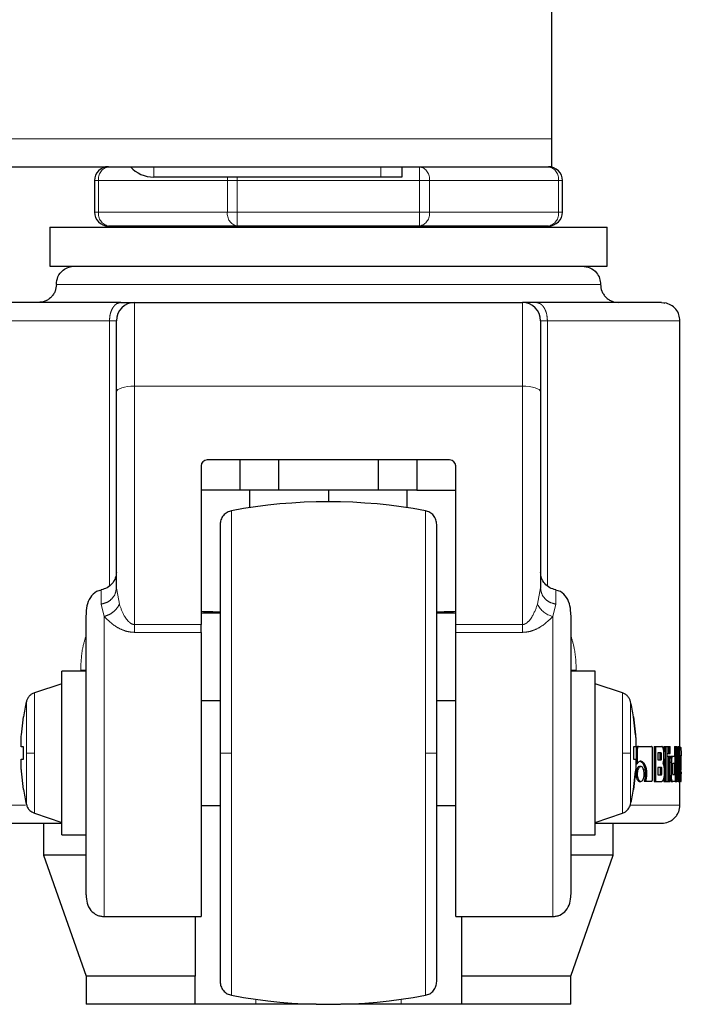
# Model space of a CAD drawing. Header units: millimetres. Extents: x 27 to 265, y 60 to 148.
# Tile 75 of 78: x 262.74 to 264.64, y 60.47 to 63.29. Entities that reach past the tile are written whole.
import ezdxf

# ---------------------------------------------------------------- set-up
doc = ezdxf.new("R2010")
doc.units = ezdxf.units.MM
doc.linetypes.add('PHANTOM', pattern=[12.7, 6.35, -1.27, 1.27, -1.27, 1.27, -1.27])

msp = doc.modelspace()

# ---------------------------------------------------------------- linework, layer by layer
at = {"color": 7, "linetype": 'Continuous', "lineweight": 25}
for p, q in [((264.2678, 62.9507), (264.2678, 64.0907)), ((264.2678, 62.8707), (264.2678, 62.9507)), ((234.1478, 62.8707), (264.2678, 62.8707)), ((263.8378, 62.8707), (263.8378, 62.8407)), ((262.9578, 62.8307), (262.9578, 62.7407)), ((263.7778, 62.8407), (263.1278, 62.8407)), ((263.8378, 62.8407), (263.7778, 62.8407)), ((264.2978, 62.7407), (264.2978, 62.8307)), ((262.8297, 62.6972), (262.8297, 62.5857)), ((262.8297, 62.6972), (263.6278, 62.6972)), ((263.3668, 62.7007), (262.9978, 62.7007)), ((263.0278, 62.7007), (263.0278, 62.6972)), ((263.8888, 62.7007), (263.3668, 62.7007)), ((263.6278, 62.6972), (264.4259, 62.6972)), ((264.2578, 62.7007), (263.8888, 62.7007)), ((264.2278, 62.6972), (264.2278, 62.7007)), ((264.4259, 62.5857), (264.4259, 62.6972)), ((262.8297, 62.5857), (263.6278, 62.5857)), ((263.6278, 62.5857), (264.4259, 62.5857)), ((263.0726, 62.4816), (264.183, 62.4816)), ((264.6341, 61.1827), (264.6341, 62.4295)), ((263.0205, 61.6642), (263.0205, 62.2257)), ((264.2351, 62.2257), (264.2351, 61.6642)), ((263.2634, 62.0131), (263.2634, 61.5588)), ((263.9748, 62.0305), (263.2808, 62.0305)), ((263.3744, 62.0305), (263.3744, 61.9437)), ((263.4855, 61.9437), (263.4855, 62.0305)), ((263.7701, 62.0305), (263.7701, 61.9437)), ((263.8812, 62.0305), (263.8812, 61.9437)), ((263.9922, 61.5588), (263.9922, 62.0131)), ((263.3744, 61.9437), (263.2634, 61.9437)), ((263.4855, 61.9437), (263.3744, 61.9437)), ((263.4022, 61.9437), (263.4022, 61.8936)), ((263.7701, 61.9437), (263.4855, 61.9437)), ((263.6278, 61.9437), (263.6278, 61.9107)), ((263.8812, 61.9437), (263.7701, 61.9437)), ((263.8534, 61.8936), (263.8534, 61.9437)), ((263.8812, 61.9437), (263.9922, 61.9437)), ((263.0207, 61.6585), (263.0198, 61.6563)), ((263.0216, 61.6585), (263.0205, 61.6642)), ((264.2358, 61.6563), (264.2349, 61.6585)), ((263.2634, 61.5921), (263.3161, 61.5921)), ((263.9397, 61.5921), (263.9922, 61.5921)), ((263.2634, 61.5365), (263.2634, 61.5588)), ((263.9922, 61.5365), (263.9922, 61.5588)), ((263.2634, 61.5365), (263.2634, 60.7222)), ((263.9922, 60.7222), (263.9922, 61.5365)), ((262.9338, 61.4249), (262.8644, 61.4249)), ((262.8644, 61.1907), (262.8644, 61.4249)), ((264.3912, 61.4249), (264.3218, 61.4249)), ((264.3912, 61.1907), (264.3912, 61.4249)), ((262.8644, 61.3894), (262.7858, 61.3632)), ((264.4698, 61.3632), (264.3912, 61.3894)), ((263.3178, 61.3407), (263.2634, 61.3407)), ((263.9922, 61.3407), (263.9378, 61.3407)), ((262.7487, 61.2428), (262.7549, 61.2948)), ((262.7549, 61.2948), (262.7546, 61.2948)), ((264.5007, 61.2948), (264.501, 61.2948)), ((264.5007, 61.2948), (264.5069, 61.2428)), ((264.5069, 61.2428), (264.5007, 61.2948)), ((262.7549, 61.2081), (262.7487, 61.2081)), ((262.7549, 61.1734), (262.7549, 61.2081)), ((264.5069, 61.2081), (264.5007, 61.2081)), ((264.5007, 61.2081), (264.5007, 61.1734)), ((264.5069, 61.2081), (264.5007, 61.2081)), ((264.5085, 61.2009), (264.5085, 61.1597)), ((264.5085, 61.2009), (264.512, 61.2009)), ((264.512, 61.2009), (264.512, 61.1597)), ((264.5126, 61.2094), (264.5161, 61.2094)), ((264.5161, 61.2094), (264.5526, 61.2094)), ((264.556, 61.1182), (264.556, 61.2009)), ((264.5602, 61.2094), (264.5602, 61.1094)), ((264.5602, 61.2094), (264.5639, 61.2094)), ((264.5639, 61.2094), (264.5639, 61.1094)), ((264.5639, 61.2094), (264.5821, 61.2094)), ((264.5883, 61.2094), (264.5883, 61.1939)), ((264.5883, 61.2094), (264.5921, 61.2094)), ((264.5921, 61.2094), (264.5921, 61.1094)), ((264.5921, 61.2094), (264.5979, 61.2094)), ((264.5979, 61.1094), (264.5979, 61.2094)), ((264.5979, 61.2094), (264.6013, 61.2094)), ((264.6013, 61.2094), (264.6013, 61.1894)), ((264.6013, 61.2094), (264.6065, 61.2094)), ((264.6065, 61.1894), (264.6065, 61.2094)), ((264.6181, 61.2094), (264.6181, 61.1815)), ((264.6181, 61.2094), (264.622, 61.2094)), ((264.622, 61.2094), (264.622, 61.1094)), ((264.622, 61.2094), (264.6254, 61.2094)), ((264.6254, 61.1094), (264.6254, 61.2094)), ((264.6282, 61.2094), (264.6282, 61.1814)), ((264.6282, 61.2094), (264.6321, 61.2094)), ((264.6321, 61.2094), (264.6321, 61.1094)), ((264.6321, 61.2094), (264.6341, 61.2094)), ((264.6341, 61.1094), (264.6341, 61.2094)), ((264.6341, 61.2071), (264.6361, 61.2071)), ((262.7487, 61.1734), (262.7549, 61.1734)), ((262.7487, 61.1734), (262.7549, 61.1734)), ((262.8644, 60.9565), (262.8644, 61.1907)), ((264.3912, 60.9565), (264.3912, 61.1907)), ((264.5007, 61.1734), (264.5069, 61.1734)), ((264.58, 61.191), (264.5712, 61.191)), ((264.5712, 61.191), (264.5712, 61.1712)), ((264.5712, 61.1712), (264.58, 61.1712)), ((264.5779, 61.1762), (264.5779, 61.186)), ((264.5817, 61.186), (264.5779, 61.186)), ((264.5779, 61.1762), (264.5817, 61.1762)), ((264.5817, 61.1762), (264.5817, 61.186)), ((264.588, 61.1789), (264.588, 61.1909)), ((264.5883, 61.174), (264.5883, 61.1494)), ((264.5979, 61.1894), (264.6013, 61.1894)), ((264.5979, 61.1814), (264.6013, 61.1814)), ((264.6013, 61.1894), (264.6065, 61.1894)), ((264.6013, 61.1814), (264.6013, 61.1094)), ((264.6013, 61.1814), (264.6065, 61.1814)), ((264.6065, 61.1094), (264.6065, 61.1814)), ((264.6065, 61.1645), (264.6095, 61.1645)), ((264.6095, 61.1815), (264.6134, 61.1815)), ((264.6095, 61.1645), (264.6095, 61.1264)), ((264.6134, 61.1815), (264.6201, 61.1815)), ((264.6201, 61.162), (264.6201, 61.1815)), ((264.6254, 61.1814), (264.6284, 61.1814)), ((264.6284, 61.1814), (264.6313, 61.1814)), ((264.6287, 61.1472), (264.6313, 61.1814)), ((264.6341, 61.1827), (264.6363, 61.1827)), ((264.6341, 61.1654), (264.6352, 61.1654)), ((264.6352, 61.1654), (264.6352, 61.1267)), ((264.6363, 61.1827), (264.6376, 61.1827)), ((264.6374, 61.1664), (264.6367, 61.1664)), ((264.6373, 61.1829), (264.6373, 61.1827)), ((264.638, 61.1479), (264.638, 61.1654)), ((262.7549, 61.0866), (262.7487, 61.1387)), ((264.5069, 61.1387), (264.5007, 61.0866)), ((264.5007, 61.0866), (264.5069, 61.1387)), ((264.5085, 61.1597), (264.512, 61.1597)), ((264.5185, 61.1523), (264.5221, 61.1523)), ((264.5808, 61.1496), (264.5712, 61.1496)), ((264.5712, 61.1496), (264.5712, 61.1284)), ((264.5787, 61.1335), (264.5787, 61.1446)), ((264.5825, 61.1446), (264.5787, 61.1446)), ((264.5825, 61.1335), (264.5825, 61.1446)), ((264.5886, 61.1421), (264.5886, 61.1279)), ((264.614, 61.1345), (264.614, 61.157)), ((264.6151, 61.162), (264.6201, 61.162)), ((264.6181, 61.162), (264.6181, 61.1295)), ((264.6254, 61.1472), (264.6257, 61.1472)), ((264.6318, 61.1094), (264.6287, 61.1472)), ((264.6364, 61.1615), (264.6364, 61.1506)), ((264.6376, 61.1613), (264.6364, 61.1613)), ((264.6364, 61.1506), (264.6376, 61.1596)), ((264.6376, 61.1596), (264.6364, 61.1596)), ((264.6364, 61.1326), (264.638, 61.1479)), ((264.6373, 61.1371), (264.6373, 61.1307)), ((264.6376, 61.1596), (264.6376, 61.1613)), ((264.5084, 61.1309), (264.5119, 61.1309)), ((264.5185, 61.1094), (264.5221, 61.1094)), ((264.5315, 61.1097), (264.5351, 61.1097)), ((264.535, 61.131), (264.5386, 61.131)), ((264.5351, 61.1097), (264.5526, 61.1097)), ((264.5602, 61.1094), (264.5639, 61.1094)), ((264.5639, 61.1094), (264.5827, 61.1094)), ((264.5712, 61.1284), (264.5808, 61.1284)), ((264.5825, 61.1335), (264.5787, 61.1335)), ((264.5883, 61.1219), (264.5883, 61.1094)), ((264.5883, 61.1094), (264.5921, 61.1094)), ((264.5921, 61.1094), (264.5979, 61.1094)), ((264.5979, 61.1094), (264.6013, 61.1094)), ((264.6013, 61.1094), (264.6065, 61.1094)), ((264.6065, 61.1264), (264.6095, 61.1264)), ((264.6095, 61.1094), (264.6134, 61.1094)), ((264.6201, 61.1094), (264.6134, 61.1094)), ((264.6151, 61.1295), (264.6201, 61.1295)), ((264.6201, 61.1295), (264.6201, 61.1094)), ((264.6201, 61.1094), (264.622, 61.1094)), ((264.622, 61.1094), (264.6254, 61.1094)), ((264.6289, 61.1094), (264.6254, 61.1094)), ((264.6289, 61.1094), (264.6318, 61.1094)), ((264.6318, 61.1094), (264.6321, 61.1094)), ((264.6321, 61.1094), (264.6341, 61.1094)), ((264.6341, 61.1267), (264.6352, 61.1267)), ((264.6341, 61.0415), (264.6341, 61.1094)), ((264.6363, 61.1094), (264.6341, 61.1094)), ((264.6363, 61.1094), (264.638, 61.1094)), ((264.6366, 61.1298), (264.638, 61.1298)), ((264.638, 61.1094), (264.638, 61.1298)), ((262.7546, 61.0866), (262.7549, 61.0866)), ((264.501, 61.0866), (264.5007, 61.0866)), ((263.2634, 61.0407), (263.3178, 61.0407)), ((263.9378, 61.0407), (263.9922, 61.0407)), ((262.7858, 61.0182), (262.8644, 60.992)), ((264.3912, 60.992), (264.4698, 61.0182)), ((262.8123, 60.9894), (262.8123, 60.8981)), ((264.4433, 60.8981), (264.4433, 60.9894)), ((262.8644, 60.9565), (262.9338, 60.9565)), ((264.3218, 60.9565), (264.3912, 60.9565)), ((262.8123, 60.8981), (262.9338, 60.5511)), ((262.9326, 60.8981), (262.8123, 60.8981)), ((264.3218, 60.5511), (264.4433, 60.8981)), ((264.4433, 60.8981), (264.3247, 60.8981)), ((262.9858, 60.7222), (263.2634, 60.7222)), ((263.2461, 60.7222), (263.2461, 60.5511)), ((263.9922, 60.7222), (264.2698, 60.7222)), ((264.0095, 60.5511), (264.0095, 60.7222)), ((262.9338, 60.5511), (262.9338, 60.4711)), ((263.2461, 60.5511), (262.9338, 60.5511)), ((263.2461, 60.4711), (263.2461, 60.5511)), ((264.3218, 60.5511), (264.0095, 60.5511)), ((264.0095, 60.4711), (264.0095, 60.5511)), ((264.3218, 60.4711), (264.3218, 60.5511)), ((263.2461, 60.4711), (262.9338, 60.4711)), ((263.4196, 60.4711), (263.2461, 60.4711)), ((263.5924, 60.4711), (263.4196, 60.4711)), ((263.836, 60.4711), (263.6632, 60.4711)), ((264.0095, 60.4711), (263.836, 60.4711)), ((264.3218, 60.4711), (264.0095, 60.4711))]:
    msp.add_line(p, q, dxfattribs=at)
at = {"color": 8, "linetype": 'PHANTOM', "lineweight": 18}
for p, q in [((234.1478, 62.9507), (264.2678, 62.9507)), ((263.1278, 62.8707), (263.1278, 62.8407)), ((263.7778, 62.8407), (263.7778, 62.8707)), ((263.8888, 62.8707), (263.8888, 62.8307)), ((262.9695, 62.8307), (262.9578, 62.8307)), ((262.9695, 62.7407), (262.9695, 62.8307)), ((262.9695, 62.8307), (263.3386, 62.8307)), ((263.3386, 62.8307), (263.3386, 62.7407)), ((263.3386, 62.8307), (263.3668, 62.8307)), ((263.3668, 62.8307), (263.3668, 62.8407)), ((263.3668, 62.8307), (263.8888, 62.8307)), ((263.3668, 62.7407), (263.3668, 62.8307)), ((263.8888, 62.8307), (263.8888, 62.7407)), ((263.917, 62.8307), (263.8888, 62.8307)), ((263.917, 62.7407), (263.917, 62.8307)), ((263.917, 62.8307), (264.2861, 62.8307)), ((264.2861, 62.8307), (264.2861, 62.7407)), ((264.2978, 62.8307), (264.2861, 62.8307)), ((262.9695, 62.7407), (262.9578, 62.7407)), ((262.9695, 62.7407), (263.3386, 62.7407)), ((263.3386, 62.7407), (263.3668, 62.7407)), ((263.3668, 62.7407), (263.8888, 62.7407)), ((263.3668, 62.7007), (263.3668, 62.7407)), ((263.917, 62.7407), (263.8888, 62.7407)), ((263.8888, 62.7407), (263.8888, 62.7007)), ((263.917, 62.7407), (264.2861, 62.7407)), ((264.2978, 62.7407), (264.2861, 62.7407)), ((262.8488, 62.5336), (264.4068, 62.5336)), ((263.0726, 62.2418), (263.0726, 62.4816)), ((264.183, 62.4816), (264.183, 62.2418)), ((264.5909, 62.4797), (264.5809, 62.4816)), ((262.6215, 62.4295), (263.0009, 62.4295)), ((263.0009, 62.4295), (263.0009, 61.67)), ((263.0205, 62.4295), (263.0009, 62.4295)), ((264.2547, 62.4295), (264.2351, 62.4295)), ((264.2547, 61.67), (264.2547, 62.4295)), ((264.2547, 62.4295), (264.6341, 62.4295)), ((263.0726, 61.5588), (263.0726, 62.2418)), ((263.0726, 62.2418), (264.183, 62.2418)), ((264.183, 61.5588), (264.183, 62.2418)), ((263.3504, 61.8848), (263.3504, 61.1907)), ((263.9052, 61.8848), (263.9052, 61.1907)), ((263.0292, 61.6169), (263.0216, 61.6585)), ((264.2264, 61.6169), (264.2351, 61.6642)), ((262.9772, 61.6174), (262.9858, 61.5823)), ((264.2784, 61.6174), (264.2698, 61.5823)), ((262.9858, 60.7222), (262.9858, 61.5823)), ((263.0726, 61.5588), (263.0726, 61.5365)), ((263.2634, 61.5588), (263.0726, 61.5588)), ((264.183, 61.5588), (263.9922, 61.5588)), ((264.2698, 61.5823), (264.2698, 60.7222)), ((263.0726, 61.5365), (263.2634, 61.5365)), ((263.9922, 61.5365), (264.183, 61.5365)), ((262.9338, 61.4277), (262.9184, 61.4277)), ((262.9184, 61.4277), (262.9184, 61.4249)), ((264.3372, 61.4277), (264.3218, 61.4277)), ((264.3372, 61.4249), (264.3372, 61.4277)), ((262.7858, 61.1907), (262.7858, 61.3632)), ((264.4698, 61.3632), (264.4698, 61.1907)), ((262.763, 61.338), (262.763, 61.1907)), ((264.4926, 61.1907), (264.4926, 61.338)), ((262.763, 61.1907), (262.763, 61.0434)), ((262.7858, 61.0182), (262.7858, 61.1907)), ((263.3504, 61.1907), (263.3504, 60.4966)), ((263.9052, 61.1907), (263.9052, 60.4966)), ((264.4698, 61.1907), (264.4698, 61.0182)), ((264.4926, 61.0434), (264.4926, 61.1907)), ((264.6373, 61.1829), (264.6341, 61.1829)), ((262.7607, 61.0415), (262.6215, 61.0415)), ((264.6341, 61.0415), (264.4936, 61.0415)), ((263.4196, 60.4711), (263.4196, 60.4852)), ((263.836, 60.4852), (263.836, 60.4711))]:
    msp.add_line(p, q, dxfattribs=at)
at = {"color": 8, "linetype": 'PHANTOM', "lineweight": 18, "flags": 128}
for points in [[(263.3395, 62.8407), (263.3391, 62.8385), (263.3386, 62.8307)], [(263.0205, 62.2257), (263.0215, 62.2289), (263.0245, 62.2319), (263.0293, 62.2346), (263.0358, 62.2371), (263.0437, 62.2391), (263.0527, 62.2406), (263.0624, 62.2415), (263.0726, 62.2418)], [(264.183, 62.2418), (264.1932, 62.2415), (264.2029, 62.2406), (264.2119, 62.2391), (264.2198, 62.2371), (264.2263, 62.2346), (264.2311, 62.2319), (264.2341, 62.2289), (264.2351, 62.2257)]]:
    msp.add_lwpolyline(points, dxfattribs=at)
at = {"color": 7, "linetype": 'Continuous', "lineweight": 25, "flags": 128}
msp.add_lwpolyline([(264.5809, 62.4816), (264.5883, 62.4806), (264.5905, 62.4799)], dxfattribs=at)
at = {"color": 7, "linetype": 'Continuous', "lineweight": 25}
for centre, radius, start, end in [((262.9978, 62.8307), 0.04, 90, 180), ((263.1278, 62.9307), 0.09, 221.8103, 270), ((264.2578, 62.8307), 0.04, 0, 90), ((262.9978, 62.7407), 0.04, 180, 270), ((264.2578, 62.7407), 0.04, 270, 360), ((263.0726, 62.4295), 0.0521, 90, 180), ((264.183, 62.4295), 0.0521, 0, 90), ((263.2808, 62.0131), 0.0174, 90, 180), ((263.9748, 62.0131), 0.0174, 0, 90), ((263.6278, 60.4107), 1.5, 79.3429, 100.6571), ((263.4089, 61.1907), 0.6625, 167.1521, 170.9599), ((263.8467, 61.1907), 0.6625, 9.0401, 12.8479), ((263.4089, 61.1907), 0.6625, 189.0401, 192.8479), ((263.8467, 61.1907), 0.6625, 347.1521, 350.9599), ((263.6278, 61.9707), 1.5, 259.3429, 280.6571)]:
    msp.add_arc(centre, radius, start, end, dxfattribs=at)
at = {"color": 8, "linetype": 'PHANTOM', "lineweight": 18}
for centre, radius, start, end in [((263.0049, 62.8357), 0.0357, 101.4217, 188.0496), ((263.8817, 62.8357), 0.0357, 351.9505, 78.5783), ((264.2507, 62.8357), 0.0357, 351.9505, 78.5782), ((263.0049, 62.7357), 0.0357, 171.9504, 258.5782), ((263.3739, 62.7357), 0.0357, 171.9505, 258.5783), ((263.8817, 62.7357), 0.0357, 281.4217, 8.0495), ((264.2507, 62.7357), 0.0357, 281.4218, 8.0494), ((264.2847, 61.6455), 0.065, 206.1127, 256.6969)]:
    msp.add_arc(centre, radius, start, end, dxfattribs=at)
at = {"color": 7, "linetype": 'Continuous', "lineweight": 25}
for start_param, end_param in [(4.257536, 4.328169), (5.097181, 5.167242)]:
    msp.add_ellipse((263.6278, 61.6468), major_axis=(0.8294, 0), ratio=0.067037, start_param=start_param, end_param=end_param, dxfattribs=at)
for points, knots in [([(262.8488, 62.5336), (262.8497, 62.541), (262.8516, 62.5564), (262.8657, 62.5738), (262.8832, 62.584), (262.8951, 62.5851), (262.9008, 62.5857)], [0, 0, 0, 0, 0.270261, 0.562429, 0.789736, 1, 1, 1, 1]), ([(264.3548, 62.5857), (264.3622, 62.5848), (264.3775, 62.5828), (264.395, 62.5688), (264.4051, 62.5513), (264.4063, 62.5393), (264.4068, 62.5336)], [0, 0, 0, 0, 0.270261, 0.56243, 0.789736, 1, 1, 1, 1]), ([(262.8488, 62.5336), (262.8481, 62.5271), (262.847, 62.517), (262.8405, 62.5049), (262.8338, 62.4965), (262.8255, 62.4898), (262.8133, 62.4833), (262.8033, 62.4823), (262.7967, 62.4816)], [0, 0, 0, 0, 0.239457, 0.368361, 0.500001, 0.631641, 0.760544, 1, 1, 1, 1]), ([(264.4068, 62.5336), (264.4075, 62.5271), (264.4086, 62.517), (264.4151, 62.5049), (264.4218, 62.4965), (264.4301, 62.4898), (264.4423, 62.4833), (264.4523, 62.4823), (264.4589, 62.4816)], [0, 0, 0, 0, 0.239457, 0.368361, 0.5, 0.631639, 0.760543, 1, 1, 1, 1]), ([(263.0333, 62.4816), (263.0053, 62.4816), (262.9487, 62.4816), (262.8746, 62.4816), (262.8096, 62.4816), (262.756, 62.4816), (262.715, 62.4816), (262.6877, 62.4816), (262.6729, 62.4816), (262.6741, 62.4816), (262.6747, 62.4816)], [0, 0, 0, 0, 0.1219209, 0.2464435, 0.3727627, 0.5000004, 0.6272377, 0.7535573, 0.8780799, 1, 1, 1, 1]), ([(263.0333, 62.4816), (263.039, 62.4816), (263.0506, 62.4816), (263.063, 62.4816), (263.0711, 62.4816), (263.0721, 62.4816), (263.0726, 62.4816)], [0, 0, 0, 0, 0.246818, 0.500002, 0.753175, 1, 1, 1, 1]), ([(264.2223, 62.4816), (264.2165, 62.4816), (264.205, 62.4816), (264.1926, 62.4816), (264.1845, 62.4816), (264.1835, 62.4816), (264.183, 62.4816)], [0, 0, 0, 0, 0.246818, 0.500002, 0.753175, 1, 1, 1, 1]), ([(264.5809, 62.4816), (264.5815, 62.4816), (264.5827, 62.4816), (264.5679, 62.4816), (264.5406, 62.4816), (264.4996, 62.4816), (264.446, 62.4816), (264.3809, 62.4816), (264.3068, 62.4816), (264.2503, 62.4816), (264.2223, 62.4816)], [0, 0, 0, 0, 0.12192, 0.246443, 0.372762, 0.5, 0.627237, 0.753557, 0.878079, 1, 1, 1, 1]), ([(264.6337, 62.4295), (264.6333, 62.4351), (264.6327, 62.4464), (264.6235, 62.4627), (264.6091, 62.4754), (264.5969, 62.4789), (264.5909, 62.4806)], [0, 0, 0, 0, 0.246559, 0.500196, 0.753944, 1, 1, 1, 1]), ([(263.0205, 62.2257), (263.0205, 62.2396), (263.0205, 62.2678), (263.0205, 62.307), (263.0205, 62.3431), (263.0205, 62.3742), (263.0205, 62.3991), (263.0205, 62.4168), (263.0205, 62.4276), (263.0205, 62.4289), (263.0205, 62.4295)], [0, 0, 0, 0, 0.119581, 0.243689, 0.37101, 0.499999, 0.62899, 0.756311, 0.880419, 1, 1, 1, 1]), ([(264.2351, 62.4295), (264.2351, 62.4289), (264.2351, 62.4276), (264.2351, 62.4168), (264.2351, 62.3991), (264.2351, 62.3742), (264.2351, 62.3431), (264.2351, 62.307), (264.2351, 62.2678), (264.2351, 62.2396), (264.2351, 62.2257)], [0, 0, 0, 0, 0.119581, 0.243689, 0.37101, 0.500001, 0.62899, 0.756311, 0.880419, 1, 1, 1, 1]), ([(263.3504, 61.8848), (263.3461, 61.8836), (263.3372, 61.881), (263.3264, 61.8715), (263.3191, 61.8592), (263.3182, 61.85), (263.3178, 61.8455)], [0, 0, 0, 0, 0.242358, 0.5, 0.757643, 1, 1, 1, 1]), ([(263.9378, 61.8455), (263.9374, 61.85), (263.9365, 61.8592), (263.9292, 61.8715), (263.9184, 61.881), (263.9095, 61.8836), (263.9052, 61.8848)], [0, 0, 0, 0, 0.242357, 0.5, 0.757643, 1, 1, 1, 1]), ([(263.3178, 61.8455), (263.3178, 61.8445), (263.3178, 61.8426), (263.3178, 61.827), (263.3178, 61.8028), (263.3178, 61.7702), (263.3178, 61.7307), (263.3178, 61.6857), (263.3178, 61.6367), (263.3178, 61.58), (263.3178, 61.5158), (263.3178, 61.4451), (263.3178, 61.3664), (263.3178, 61.2817), (263.3178, 61.2198), (263.3178, 61.1907)], [0, 0, 0, 0, 0.079473, 0.158331, 0.23599, 0.311917, 0.38565, 0.456814, 0.52512, 0.59037, 0.672045, 0.748348, 0.819371, 0.915252, 1, 1, 1, 1]), ([(263.9378, 61.1907), (263.9378, 61.2101), (263.9378, 61.2501), (263.9378, 61.3115), (263.9378, 61.3767), (263.9378, 61.4451), (263.9378, 61.5158), (263.9378, 61.58), (263.9378, 61.6367), (263.9378, 61.6857), (263.9378, 61.7307), (263.9378, 61.7702), (263.9378, 61.8028), (263.9378, 61.827), (263.9378, 61.8426), (263.9378, 61.8445), (263.9378, 61.8455)], [0, 0, 0, 0, 0.056514, 0.116768, 0.180699, 0.251724, 0.328022, 0.409681, 0.474925, 0.543225, 0.614383, 0.688109, 0.76403, 0.841682, 0.920534, 1, 1, 1, 1]), ([(263.0205, 61.7089), (263.02, 61.7032), (263.0188, 61.6914), (263.0091, 61.6753), (262.9946, 61.6632), (262.9829, 61.66), (262.9772, 61.6584)], [0, 0, 0, 0, 0.244673, 0.501817, 0.758056, 1, 1, 1, 1]), ([(264.2784, 61.6584), (264.2727, 61.66), (264.261, 61.6632), (264.2465, 61.6753), (264.2368, 61.6914), (264.2356, 61.7032), (264.2351, 61.7089)], [0, 0, 0, 0, 0.241943, 0.498183, 0.755327, 1, 1, 1, 1]), ([(262.9769, 61.6567), (262.9723, 61.6559), (262.9597, 61.6535), (262.9446, 61.6366), (262.9349, 61.6125), (262.9342, 61.595), (262.9338, 61.5863)], [0, 0, 0, 0, 0.155079, 0.432138, 0.715043, 1, 1, 1, 1]), ([(264.3218, 61.5863), (264.3214, 61.595), (264.3207, 61.6125), (264.311, 61.6366), (264.2957, 61.6536), (264.2829, 61.656), (264.2782, 61.6569)], [0, 0, 0, 0, 0.283062, 0.564086, 0.839302, 1, 1, 1, 1]), ([(262.9338, 60.7842), (262.9338, 60.7848), (262.9338, 60.7889), (262.9338, 60.8101), (262.9338, 60.8471), (262.9338, 60.895), (262.9338, 60.9488), (262.9338, 61.0056), (262.9338, 61.0625), (262.9338, 61.1175), (262.9338, 61.1706), (262.9338, 61.224), (262.9338, 61.2801), (262.9338, 61.339), (262.9338, 61.3988), (262.9338, 61.4567), (262.9338, 61.5098), (262.9338, 61.5528), (262.9338, 61.5785), (262.9338, 61.5851), (262.9338, 61.5857)], [0, 0, 0, 0, 0.012616, 0.084317, 0.154615, 0.222417, 0.286857, 0.347339, 0.403534, 0.45534, 0.502829, 0.550347, 0.602182, 0.658407, 0.718918, 0.783383, 0.851205, 0.921517, 0.993223, 1, 1, 1, 1]), ([(264.3218, 61.5857), (264.3218, 61.5851), (264.3218, 61.5785), (264.3218, 61.5528), (264.3218, 61.5098), (264.3218, 61.4567), (264.3218, 61.3988), (264.3218, 61.339), (264.3218, 61.2801), (264.3218, 61.224), (264.3218, 61.1706), (264.3218, 61.1175), (264.3218, 61.0625), (264.3218, 61.0056), (264.3218, 60.9488), (264.3218, 60.895), (264.3218, 60.8471), (264.3218, 60.8103), (264.3218, 60.7893), (264.3218, 60.7854), (264.3218, 60.785)], [0, 0, 0, 0, 0.006813, 0.078905, 0.149595, 0.217782, 0.282593, 0.34343, 0.399957, 0.452071, 0.499845, 0.547589, 0.599674, 0.656171, 0.716978, 0.781765, 0.849932, 0.920608, 0.992694, 1, 1, 1, 1]), ([(262.7858, 61.3632), (262.7831, 61.3621), (262.7776, 61.3598), (262.7709, 61.3539), (262.7656, 61.3465), (262.7638, 61.3408), (262.763, 61.338)], [0, 0, 0, 0, 0.245855, 0.5, 0.754145, 1, 1, 1, 1]), ([(264.4926, 61.338), (264.4918, 61.3408), (264.49, 61.3465), (264.4847, 61.3539), (264.4779, 61.3598), (264.4725, 61.3621), (264.4698, 61.3632)], [0, 0, 0, 0, 0.245855, 0.5000006, 0.754146, 1, 1, 1, 1]), ([(262.7487, 61.2081), (262.7484, 61.2084), (262.7478, 61.2092), (262.7475, 61.2151), (262.7476, 61.2239), (262.748, 61.2337), (262.7485, 61.2401), (262.7487, 61.2428)], [0, 0, 0, 0, 0.2141798, 0.4283909, 0.6418698, 0.8550442, 1, 1, 1, 1]), ([(264.5069, 61.2428), (264.5072, 61.2389), (264.5078, 61.2311), (264.5081, 61.2207), (264.508, 61.2129), (264.5076, 61.2087), (264.5071, 61.2082), (264.5069, 61.2081)], [0, 0, 0, 0, 0.214179, 0.4283892, 0.6418691, 0.8550511, 1, 1, 1, 1]), ([(264.5126, 61.2094), (264.512, 61.2093), (264.5109, 61.209), (264.5096, 61.207), (264.5087, 61.2045), (264.5085, 61.2023), (264.5085, 61.2012), (264.5085, 61.2009)], [0, 0, 0, 0, 0.270778, 0.516564, 0.734668, 0.950519, 1, 1, 1, 1]), ([(264.5161, 61.2094), (264.5156, 61.2093), (264.5145, 61.2091), (264.5133, 61.2073), (264.5124, 61.205), (264.512, 61.2027), (264.512, 61.2013), (264.512, 61.2009)], [0, 0, 0, 0, 0.237797, 0.478378, 0.691198, 0.914875, 1, 1, 1, 1]), ([(264.556, 61.2009), (264.556, 61.202), (264.5559, 61.2041), (264.5552, 61.2067), (264.5543, 61.2085), (264.5534, 61.2093), (264.5528, 61.2094), (264.5526, 61.2094)], [0, 0, 0, 0, 0.231947, 0.466692, 0.674293, 0.866919, 1, 1, 1, 1]), ([(264.588, 61.1909), (264.588, 61.193), (264.5878, 61.197), (264.5866, 61.2027), (264.5851, 61.2072), (264.5833, 61.2092), (264.5824, 61.2094), (264.5821, 61.2094)], [0, 0, 0, 0, 0.2112233, 0.4178289, 0.697625, 0.8995615, 1, 1, 1, 1]), ([(264.6361, 61.2071), (264.6362, 61.207), (264.6366, 61.2068), (264.6369, 61.2049), (264.6371, 61.2013), (264.6372, 61.1961), (264.6373, 61.1898), (264.6373, 61.185), (264.6373, 61.1829)], [0, 0, 0, 0, 0.202661, 0.407288, 0.523056, 0.638653, 0.845681, 1, 1, 1, 1]), ([(262.7487, 61.1387), (262.7484, 61.1425), (262.7478, 61.1503), (262.7475, 61.1607), (262.7476, 61.1685), (262.748, 61.1727), (262.7485, 61.1732), (262.7487, 61.1734)], [0, 0, 0, 0, 0.214179, 0.428389, 0.641869, 0.855051, 1, 1, 1, 1]), ([(263.3178, 61.1907), (263.3178, 61.1713), (263.3178, 61.1313), (263.3178, 61.0699), (263.3178, 61.0047), (263.3178, 60.9363), (263.3178, 60.8656), (263.3178, 60.8014), (263.3178, 60.7447), (263.3178, 60.6957), (263.3178, 60.6507), (263.3178, 60.6112), (263.3178, 60.5786), (263.3178, 60.5545), (263.3178, 60.5388), (263.3178, 60.5369), (263.3178, 60.5359)], [0, 0, 0, 0, 0.056514, 0.116768, 0.1806989, 0.2517244, 0.328022, 0.4096806, 0.4749247, 0.5432253, 0.6143828, 0.6881093, 0.7640301, 0.8416821, 0.9205339, 1, 1, 1, 1]), ([(263.9378, 60.5359), (263.9378, 60.5369), (263.9378, 60.5388), (263.9378, 60.5545), (263.9378, 60.5786), (263.9378, 60.6112), (263.9378, 60.6507), (263.9378, 60.6957), (263.9378, 60.7447), (263.9378, 60.8015), (263.9378, 60.8656), (263.9378, 60.9363), (263.9378, 61.015), (263.9378, 61.0997), (263.9378, 61.1616), (263.9378, 61.1907)], [0, 0, 0, 0, 0.079473, 0.158331, 0.23599, 0.311917, 0.38565, 0.456814, 0.52512, 0.59037, 0.672045, 0.748348, 0.819371, 0.915252, 1, 1, 1, 1]), ([(264.5069, 61.1734), (264.5072, 61.173), (264.5078, 61.1722), (264.5081, 61.1663), (264.508, 61.1575), (264.5076, 61.1478), (264.5071, 61.1413), (264.5069, 61.1387)], [0, 0, 0, 0, 0.21418, 0.428391, 0.641872, 0.855044, 1, 1, 1, 1]), ([(264.5221, 61.1674), (264.5209, 61.1673), (264.518, 61.1669), (264.5145, 61.1638), (264.5126, 61.1607), (264.512, 61.1597)], [0, 0, 0, 0, 0.350302, 0.792535, 1, 1, 1, 1]), ([(264.5186, 61.1674), (264.5198, 61.1673), (264.5228, 61.1669), (264.5273, 61.1629), (264.5314, 61.155), (264.5344, 61.1442), (264.5348, 61.1354), (264.535, 61.131)], [0, 0, 0, 0, 0.140557, 0.342322, 0.543219, 0.771879, 1, 1, 1, 1]), ([(264.5221, 61.1674), (264.5234, 61.1673), (264.5264, 61.1669), (264.5309, 61.1629), (264.535, 61.1549), (264.5381, 61.1441), (264.5384, 61.1353), (264.5386, 61.131)], [0, 0, 0, 0, 0.141676, 0.344224, 0.545946, 0.775196, 1, 1, 1, 1]), ([(264.5779, 61.186), (264.5779, 61.1869), (264.5778, 61.1882), (264.5775, 61.1896), (264.5772, 61.1905), (264.5767, 61.191), (264.5764, 61.191), (264.5762, 61.191)], [0, 0, 0, 0, 0.316314, 0.470154, 0.624936, 0.841345, 1, 1, 1, 1]), ([(264.5762, 61.1712), (264.5765, 61.1713), (264.5769, 61.1714), (264.5774, 61.1722), (264.5777, 61.1733), (264.5779, 61.1747), (264.5779, 61.1758), (264.5779, 61.1762)], [0, 0, 0, 0, 0.30578, 0.463052, 0.62114, 0.820739, 1, 1, 1, 1]), ([(264.5817, 61.186), (264.5816, 61.1869), (264.5816, 61.1882), (264.5813, 61.1896), (264.5809, 61.1905), (264.5805, 61.191), (264.5801, 61.191), (264.58, 61.191)], [0, 0, 0, 0, 0.314526, 0.468288, 0.623044, 0.839764, 1, 1, 1, 1]), ([(264.58, 61.1712), (264.5802, 61.1713), (264.5806, 61.1713), (264.5811, 61.1721), (264.5815, 61.1731), (264.5816, 61.1746), (264.5817, 61.1757), (264.5817, 61.1762)], [0, 0, 0, 0, 0.272576, 0.436193, 0.601195, 0.792501, 1, 1, 1, 1]), ([(264.5852, 61.1606), (264.5856, 61.1612), (264.5864, 61.1622), (264.5872, 61.1652), (264.5879, 61.1708), (264.588, 61.1756), (264.588, 61.1789)], [0, 0, 0, 0, 0.186506, 0.3433, 0.548833, 1, 1, 1, 1]), ([(264.6095, 61.1815), (264.609, 61.1813), (264.608, 61.1808), (264.607, 61.1778), (264.6066, 61.1754), (264.6065, 61.1747)], [0, 0, 0, 0, 0.419101, 0.841398, 1, 1, 1, 1]), ([(264.6134, 61.1815), (264.6129, 61.1813), (264.6119, 61.1808), (264.6107, 61.177), (264.6098, 61.1721), (264.6095, 61.1677), (264.6095, 61.1651), (264.6095, 61.1645)], [0, 0, 0, 0, 0.246107, 0.494052, 0.706474, 0.932691, 1, 1, 1, 1]), ([(264.6284, 61.1814), (264.6282, 61.1791), (264.628, 61.1766), (264.6278, 61.1739), (264.6277, 61.1733), (264.6277, 61.1725), (264.6276, 61.172), (264.6276, 61.1714), (264.6275, 61.1709), (264.6275, 61.1704), (264.6274, 61.1698), (264.6274, 61.1692), (264.6274, 61.1688), (264.6273, 61.1683), (264.6273, 61.1679), (264.6273, 61.1674), (264.6272, 61.1669), (264.6271, 61.1658), (264.6268, 61.1627), (264.6265, 61.1586), (264.6261, 61.1545), (264.626, 61.1524), (264.6258, 61.1503), (264.6257, 61.1486), (264.6257, 61.1472)], [0, 0, 0, 0, 0.2070076, 0.2199569, 0.2458256, 0.258772, 0.284638, 0.2975881, 0.3105198, 0.3234667, 0.3493308, 0.3622781, 0.3752104, 0.3881548, 0.4010874, 0.414032, 0.4269735, 0.4528416, 0.5046047, 0.7116184, 0.8151237, 0.8668877, 0.8927666, 1, 1, 1, 1]), ([(264.6363, 61.1827), (264.6362, 61.1825), (264.6359, 61.1821), (264.6355, 61.1783), (264.6353, 61.1734), (264.6352, 61.1688), (264.6352, 61.1661), (264.6352, 61.1654)], [0, 0, 0, 0, 0.242856, 0.487181, 0.701514, 0.919942, 1, 1, 1, 1]), ([(264.6367, 61.1664), (264.6367, 61.1664), (264.6366, 61.1662), (264.6365, 61.165), (264.6364, 61.1635), (264.6364, 61.1622), (264.6364, 61.1616), (264.6364, 61.1615)], [0, 0, 0, 0, 0.2720496, 0.5193814, 0.7554611, 0.9650614, 1, 1, 1, 1]), ([(264.6376, 61.1613), (264.6376, 61.1621), (264.6376, 61.1633), (264.6376, 61.1648), (264.6375, 61.1657), (264.6375, 61.1664), (264.6375, 61.1664), (264.6374, 61.1664)], [0, 0, 0, 0, 0.273275, 0.436196, 0.600544, 0.749613, 1, 1, 1, 1]), ([(264.638, 61.1654), (264.638, 61.1676), (264.638, 61.1721), (264.6379, 61.1775), (264.6378, 61.1812), (264.6377, 61.1826), (264.6376, 61.1827), (264.6376, 61.1827)], [0, 0, 0, 0, 0.242797, 0.486982, 0.700869, 0.920406, 1, 1, 1, 1]), ([(264.5185, 61.1523), (264.5173, 61.1521), (264.5147, 61.1516), (264.5116, 61.1469), (264.5093, 61.1409), (264.5084, 61.1352), (264.5084, 61.1318), (264.5084, 61.1309)], [0, 0, 0, 0, 0.241042, 0.484156, 0.693273, 0.917412, 1, 1, 1, 1]), ([(264.5221, 61.1523), (264.5208, 61.1521), (264.5182, 61.1515), (264.515, 61.1469), (264.5128, 61.1408), (264.5119, 61.1351), (264.5119, 61.1318), (264.5119, 61.1309)], [0, 0, 0, 0, 0.243008, 0.488111, 0.698166, 0.921109, 1, 1, 1, 1]), ([(264.5319, 61.1309), (264.5318, 61.1336), (264.5315, 61.1392), (264.5294, 61.1458), (264.5266, 61.1505), (264.524, 61.1522), (264.5225, 61.1523), (264.5221, 61.1523)], [0, 0, 0, 0, 0.243037, 0.488087, 0.700014, 0.923085, 1, 1, 1, 1]), ([(264.5787, 61.1446), (264.5787, 61.1455), (264.5787, 61.1468), (264.5784, 61.1483), (264.578, 61.1491), (264.5775, 61.1496), (264.5772, 61.1496), (264.5771, 61.1496)], [0, 0, 0, 0, 0.322788, 0.475962, 0.630149, 0.845206, 1, 1, 1, 1]), ([(264.5825, 61.1446), (264.5825, 61.1455), (264.5824, 61.1468), (264.5821, 61.1483), (264.5818, 61.1491), (264.5813, 61.1496), (264.581, 61.1496), (264.5808, 61.1496)], [0, 0, 0, 0, 0.3209087, 0.4740059, 0.6281521, 0.8437806, 1, 1, 1, 1]), ([(264.5852, 61.1606), (264.5856, 61.1602), (264.5865, 61.1593), (264.5876, 61.1559), (264.5884, 61.15), (264.5886, 61.1451), (264.5886, 61.1421)], [0, 0, 0, 0, 0.175766, 0.369276, 0.612781, 1, 1, 1, 1]), ([(264.614, 61.157), (264.6141, 61.1577), (264.6141, 61.1588), (264.6142, 61.1602), (264.6144, 61.1612), (264.6148, 61.1619), (264.615, 61.1619), (264.6151, 61.162)], [0, 0, 0, 0, 0.249267, 0.412078, 0.576316, 0.763898, 1, 1, 1, 1]), ([(264.6257, 61.1472), (264.6257, 61.1463), (264.6257, 61.1445), (264.6262, 61.1397), (264.6266, 61.1355), (264.6269, 61.132), (264.627, 61.1315), (264.627, 61.131), (264.6271, 61.1304), (264.6273, 61.1282), (264.6275, 61.1259), (264.6277, 61.1235), (264.6278, 61.1219), (264.628, 61.1204), (264.6282, 61.1176), (264.6285, 61.1141), (264.6288, 61.111), (264.6289, 61.1094)], [0, 0, 0, 0, 0.06175, 0.125049, 0.37786, 0.393636, 0.409437, 0.417321, 0.433104, 0.464685, 0.590987, 0.622561, 0.654123, 0.717281, 0.748849, 0.875151, 1, 1, 1, 1]), ([(264.5084, 61.1309), (264.5085, 61.1281), (264.5087, 61.1227), (264.5109, 61.116), (264.5138, 61.1114), (264.5165, 61.1096), (264.5181, 61.1095), (264.5185, 61.1094)], [0, 0, 0, 0, 0.241036, 0.484231, 0.693455, 0.912988, 1, 1, 1, 1]), ([(264.5119, 61.1309), (264.512, 61.1281), (264.5123, 61.1226), (264.5145, 61.1159), (264.5174, 61.1113), (264.5201, 61.1096), (264.5216, 61.1095), (264.5221, 61.1094)], [0, 0, 0, 0, 0.243071, 0.488342, 0.697746, 0.916621, 1, 1, 1, 1]), ([(264.5221, 61.1094), (264.5234, 61.1097), (264.5259, 61.1102), (264.529, 61.1149), (264.5311, 61.1209), (264.5318, 61.1266), (264.5319, 61.13), (264.5319, 61.1309)], [0, 0, 0, 0, 0.242953, 0.488024, 0.701039, 0.919141, 1, 1, 1, 1]), ([(264.535, 61.131), (264.5349, 61.1283), (264.5347, 61.1237), (264.5336, 61.1164), (264.5323, 61.1123), (264.5315, 61.1097)], [0, 0, 0, 0, 0.347831, 0.596127, 1, 1, 1, 1]), ([(264.5386, 61.131), (264.5385, 61.1283), (264.5383, 61.1217), (264.5368, 61.1145), (264.5354, 61.1106), (264.5351, 61.1097)], [0, 0, 0, 0, 0.351403, 0.854002, 1, 1, 1, 1]), ([(264.5526, 61.1097), (264.553, 61.1098), (264.5539, 61.11), (264.5549, 61.1118), (264.5557, 61.1141), (264.556, 61.1164), (264.556, 61.1178), (264.556, 61.1182)], [0, 0, 0, 0, 0.237291, 0.477397, 0.692861, 0.918192, 1, 1, 1, 1]), ([(264.5771, 61.1284), (264.5773, 61.1285), (264.5777, 61.1285), (264.5782, 61.1293), (264.5785, 61.1303), (264.5787, 61.1318), (264.5787, 61.1329), (264.5787, 61.1335)], [0, 0, 0, 0, 0.2716241, 0.4320302, 0.5939407, 0.7931958, 1, 1, 1, 1]), ([(264.5808, 61.1284), (264.5811, 61.1285), (264.5815, 61.1285), (264.582, 61.1292), (264.5823, 61.1303), (264.5825, 61.1318), (264.5825, 61.1329), (264.5825, 61.1335)], [0, 0, 0, 0, 0.266632, 0.428926, 0.593065, 0.790488, 1, 1, 1, 1]), ([(264.5886, 61.1279), (264.5886, 61.1258), (264.5884, 61.1218), (264.5873, 61.1161), (264.5857, 61.1116), (264.584, 61.1096), (264.583, 61.1095), (264.5827, 61.1094)], [0, 0, 0, 0, 0.212316, 0.418118, 0.699496, 0.906006, 1, 1, 1, 1]), ([(264.6065, 61.1164), (264.6066, 61.1156), (264.6069, 61.1132), (264.6079, 61.1106), (264.6089, 61.1095), (264.6094, 61.1094), (264.6095, 61.1094)], [0, 0, 0, 0, 0.1741905, 0.5437412, 0.9116551, 1, 1, 1, 1]), ([(264.6134, 61.1094), (264.6129, 61.1097), (264.6119, 61.1101), (264.6106, 61.1142), (264.6098, 61.1192), (264.6095, 61.1235), (264.6095, 61.1259), (264.6095, 61.1264)], [0, 0, 0, 0, 0.254567, 0.510657, 0.728408, 0.945242, 1, 1, 1, 1]), ([(264.6151, 61.1295), (264.6149, 61.1296), (264.6147, 61.1296), (264.6143, 61.1305), (264.6142, 61.1316), (264.6141, 61.133), (264.614, 61.134), (264.614, 61.1345)], [0, 0, 0, 0, 0.32424, 0.475628, 0.626705, 0.831188, 1, 1, 1, 1]), ([(264.6363, 61.1094), (264.6362, 61.1097), (264.6359, 61.1101), (264.6355, 61.1139), (264.6353, 61.1189), (264.6352, 61.1234), (264.6352, 61.126), (264.6352, 61.1267)], [0, 0, 0, 0, 0.246544, 0.494869, 0.706893, 0.924836, 1, 1, 1, 1]), ([(264.6366, 61.1298), (264.6366, 61.1298), (264.6365, 61.1298), (264.6365, 61.1302), (264.6364, 61.1305), (264.6364, 61.1313), (264.6364, 61.1321), (264.6364, 61.1326)], [0, 0, 0, 0, 0.334838, 0.463223, 0.562574, 0.662351, 1, 1, 1, 1]), ([(262.763, 61.0434), (262.764, 61.0403), (262.766, 61.0339), (262.7734, 61.0242), (262.7811, 61.0205), (262.7858, 61.0182)], [0, 0, 0, 0, 0.276682, 0.562555, 1, 1, 1, 1]), ([(264.4698, 61.0182), (264.4728, 61.0195), (264.4789, 61.0221), (264.4878, 61.0304), (264.4908, 61.0385), (264.4926, 61.0434)], [0, 0, 0, 0, 0.276682, 0.562551, 1, 1, 1, 1]), ([(264.5821, 60.9894), (264.5886, 60.9901), (264.5987, 60.9912), (264.6108, 60.9977), (264.6192, 61.0044), (264.6259, 61.0128), (264.6324, 61.0249), (264.6334, 61.035), (264.6341, 61.0415)], [0, 0, 0, 0, 0.2398226, 0.3688334, 0.5005102, 0.6321121, 0.7609085, 1, 1, 1, 1]), ([(262.6735, 60.9894), (262.6749, 60.9894), (262.6778, 60.9894), (262.7011, 60.9894), (262.738, 60.9894), (262.7909, 60.9894), (262.8338, 60.9894), (262.8619, 60.9894), (262.8642, 60.9894)], [0, 0, 0, 0, 0.193178, 0.389373, 0.587371, 0.785657, 0.982568, 1, 1, 1, 1]), ([(264.3914, 60.9894), (264.3937, 60.9894), (264.4218, 60.9894), (264.4647, 60.9894), (264.5176, 60.9894), (264.5545, 60.9894), (264.5778, 60.9894), (264.5807, 60.9894), (264.5821, 60.9894)], [0, 0, 0, 0, 0.017448, 0.214359, 0.412629, 0.610642, 0.806838, 1, 1, 1, 1]), ([(262.9338, 60.7844), (262.9342, 60.7763), (262.9351, 60.7613), (262.9454, 60.7401), (262.9607, 60.7278), (262.975, 60.7229), (262.9824, 60.7225), (262.9858, 60.7222)], [0, 0, 0, 0, 0.312568, 0.58566, 0.815543, 0.913551, 1, 1, 1, 1]), ([(264.2698, 60.7222), (264.2732, 60.7225), (264.2806, 60.7229), (264.2949, 60.7278), (264.3102, 60.7401), (264.3205, 60.7613), (264.3214, 60.7763), (264.3218, 60.7844)], [0, 0, 0, 0, 0.086449, 0.184457, 0.41434, 0.687432, 1, 1, 1, 1]), ([(263.3178, 60.5359), (263.3182, 60.5314), (263.3191, 60.5222), (263.3264, 60.5099), (263.3372, 60.5004), (263.3461, 60.4978), (263.3504, 60.4966)], [0, 0, 0, 0, 0.242357, 0.5, 0.757642, 1, 1, 1, 1]), ([(263.9052, 60.4966), (263.9095, 60.4978), (263.9184, 60.5004), (263.9292, 60.5099), (263.9365, 60.5222), (263.9374, 60.5314), (263.9378, 60.5359)], [0, 0, 0, 0, 0.242357, 0.5, 0.757643, 1, 1, 1, 1])]:
    msp.add_open_spline(points, degree=3, knots=knots, dxfattribs=at)
at = {"color": 8, "linetype": 'PHANTOM', "lineweight": 18}
for points, knots in [([(263.0009, 62.4295), (263.0013, 62.4361), (263.002, 62.4461), (263.006, 62.4583), (263.0102, 62.4666), (263.0154, 62.4733), (263.023, 62.4798), (263.0293, 62.4809), (263.0333, 62.4816)], [0, 0, 0, 0, 0.239457, 0.368358, 0.500001, 0.631636, 0.76054, 1, 1, 1, 1]), ([(264.2223, 62.4816), (264.2263, 62.4809), (264.2326, 62.4798), (264.2402, 62.4733), (264.2454, 62.4666), (264.2495, 62.4583), (264.2536, 62.4461), (264.2543, 62.4361), (264.2547, 62.4295)], [0, 0, 0, 0, 0.239459, 0.368364, 0.499999, 0.631642, 0.760543, 1, 1, 1, 1]), ([(263.0205, 61.6642), (263.0199, 61.6588), (263.0187, 61.6477), (263.009, 61.6329), (262.9947, 61.6217), (262.9829, 61.6188), (262.9772, 61.6174)], [0, 0, 0, 0, 0.2421478, 0.4999983, 0.7578519, 1, 1, 1, 1]), ([(262.9772, 61.6577), (262.9772, 61.6575), (262.9772, 61.6571), (262.9772, 61.6305), (262.9772, 61.6174)], [0, 0, 0, 0, 0.507246, 1, 1, 1, 1]), ([(264.2351, 61.6642), (264.2356, 61.6588), (264.2369, 61.6477), (264.2466, 61.6329), (264.2609, 61.6217), (264.2727, 61.6188), (264.2784, 61.6174)], [0, 0, 0, 0, 0.242148, 0.499998, 0.757853, 1, 1, 1, 1]), ([(264.2784, 61.6578), (264.2784, 61.6579), (264.2784, 61.6585), (264.2784, 61.6524), (264.2784, 61.6397), (264.2784, 61.6248), (264.2784, 61.6174)], [0, 0, 0, 0, 0.0460759, 0.362054, 0.6808644, 1, 1, 1, 1]), ([(263.0292, 61.6169), (263.027, 61.613), (263.0224, 61.6048), (263.0118, 61.5945), (262.9993, 61.5863), (262.9903, 61.5836), (262.9858, 61.5823)], [0, 0, 0, 0, 0.244992, 0.499999, 0.755007, 1, 1, 1, 1]), ([(263.0726, 61.5588), (263.0708, 61.559), (263.0671, 61.5593), (263.0607, 61.5626), (263.0517, 61.5705), (263.0393, 61.5892), (263.0333, 61.6059), (263.0292, 61.6169)], [0, 0, 0, 0, 0.058926, 0.125021, 0.250216, 0.500602, 1, 1, 1, 1]), ([(264.183, 61.5588), (264.1843, 61.5589), (264.1871, 61.5591), (264.1925, 61.5611), (264.2015, 61.5676), (264.2153, 61.5868), (264.2219, 61.6046), (264.2264, 61.6169)], [0, 0, 0, 0, 0.044601, 0.092462, 0.197669, 0.44454, 1, 1, 1, 1]), ([(262.9858, 61.5823), (262.9957, 61.5721), (263.0104, 61.5568), (263.0388, 61.5424), (263.0576, 61.5373), (263.0677, 61.5367), (263.0726, 61.5365)], [0, 0, 0, 0, 0.497984, 0.748459, 0.8775, 1, 1, 1, 1]), ([(264.183, 61.5365), (264.1879, 61.5367), (264.198, 61.5373), (264.2168, 61.5424), (264.2452, 61.5568), (264.2599, 61.5721), (264.2698, 61.5823)], [0, 0, 0, 0, 0.122498, 0.2515424, 0.502017, 1, 1, 1, 1]), ([(264.183, 61.5365), (264.183, 61.5398), (264.183, 61.5463), (264.183, 61.5546), (264.183, 61.5588)], [0, 0, 0, 0, 0.499995, 1, 1, 1, 1]), ([(262.9338, 61.5273), (262.93, 61.5147), (262.9205, 61.483), (262.9192, 61.4485), (262.9184, 61.4277)], [0, 0, 0, 0, 0.3968731, 1, 1, 1, 1]), ([(264.3218, 61.5271), (264.3255, 61.5148), (264.3351, 61.4832), (264.3364, 61.4488), (264.3372, 61.4277)], [0, 0, 0, 0, 0.388062, 1, 1, 1, 1]), ([(262.7858, 61.1907), (262.7828, 61.1907), (262.7767, 61.1907), (262.7678, 61.1907), (262.7648, 61.1907), (262.763, 61.1907)], [0, 0, 0, 0, 0.276677, 0.562548, 1, 1, 1, 1]), ([(263.3178, 61.1907), (263.3184, 61.1907), (263.3195, 61.1907), (263.328, 61.1907), (263.3388, 61.1907), (263.3466, 61.1907), (263.3504, 61.1907)], [0, 0, 0, 0, 0.272461, 0.56186, 0.787524, 1, 1, 1, 1]), ([(263.9052, 61.1907), (263.91, 61.1907), (263.92, 61.1907), (263.9306, 61.1907), (263.9368, 61.1907), (263.9375, 61.1907), (263.9378, 61.1907)], [0, 0, 0, 0, 0.272471, 0.561871, 0.787533, 1, 1, 1, 1]), ([(264.4926, 61.1907), (264.4916, 61.1907), (264.4896, 61.1907), (264.4822, 61.1907), (264.4745, 61.1907), (264.4698, 61.1907)], [0, 0, 0, 0, 0.276678, 0.562553, 1, 1, 1, 1])]:
    msp.add_open_spline(points, degree=3, knots=knots, dxfattribs=at)

doc.saveas('drawing.dxf')
